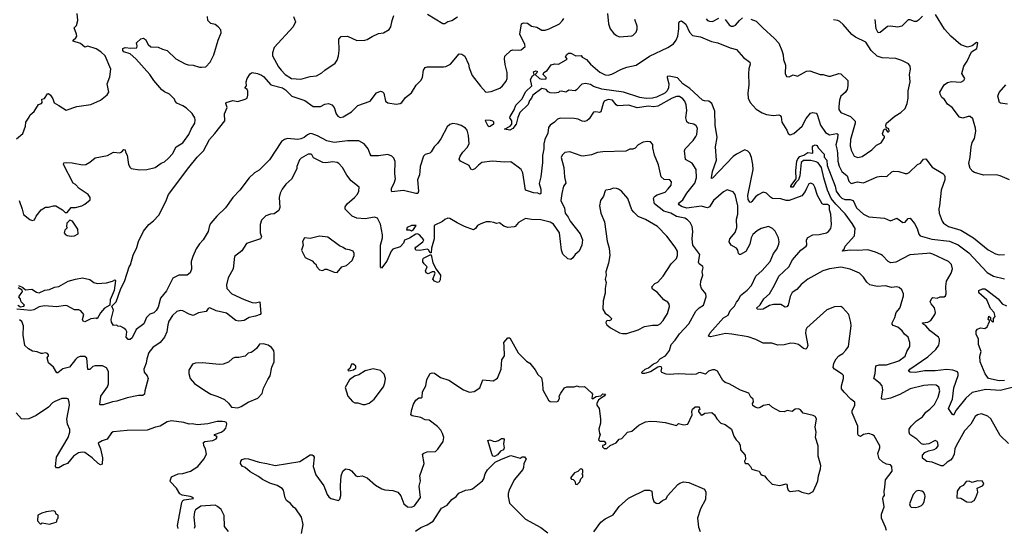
# Model space of a CAD drawing. Extents: x 2057697 to 2160550, y 827490 to 1016834.
# Tile 229 of 256: x 2088757 to 2098275, y 904047 to 908964. Entities that reach past the tile are written whole.
import ezdxf

# ---------------------------------------------------------------- set-up
doc = ezdxf.new("R2010")
doc.units = 0

msp = doc.modelspace()

# ---------------------------------------------------------------- linework, layer by layer
at = {"layer": '0CON20XD'}
for points in [[(2088725, 907813.3), (2088785.9, 907864.1), (2088813.3, 907935), (2088816.7, 907975), (2088848.3, 908021.7), (2088856.7, 908045), (2088897.5, 908075), (2088937, 908143), (2088967.5, 908155), (2088973.3, 908165), (2088970, 908195), (2088995, 908202.5), (2089025, 908246.7), (2089035, 908250), (2089053.3, 908235), (2089077.7, 908197.7), (2089090.5, 908160.5), (2089135, 908133.8), (2089205, 908090.8), (2089310, 908125), (2089444.2, 908145.8), (2089536.7, 908185), (2089602.7, 908237.3), (2089617.5, 908265), (2089603.5, 908345), (2089628.3, 908411.7), (2089637.5, 908485), (2089583.1, 908615), (2089540, 908655), (2089495, 908681.9), (2089415, 908708.1), (2089385, 908698.9), (2089342.9, 908732.9), (2089273.8, 908755), (2089273.8, 908765), (2089300.5, 908789.5), (2089308.6, 908805), (2089307.3, 908825), (2089283.3, 908886.7), (2089305, 908908), (2089317.4, 908955), (2089312.1, 909025)], [(2088750.4, 907215), (2088782.1, 907132.1), (2088795, 907080), (2088853.9, 907033.9), (2088877, 907023), (2088899.3, 907030.7), (2088917.5, 907065), (2088964.1, 907125.9), (2089005, 907153.3), (2089035, 907152.5), (2089085, 907166.2), (2089105, 907163.3), (2089170, 907125), (2089195, 907100), (2089215, 907100), (2089255, 907147.5), (2089295, 907147.5), (2089355.8, 907164.2), (2089385, 907180), (2089437, 907223), (2089437.5, 907245), (2089417.5, 907275), (2089330.9, 907330.9), (2089295, 907370), (2089273.9, 907383.9), (2089178.8, 907565), (2089185, 907581.2), (2089213.6, 907583.6), (2089265, 907581.4), (2089365, 907560), (2089395, 907564.3), (2089434.5, 907585.5), (2089485, 907630), (2089605, 907652.5), (2089665, 907682), (2089725, 907676.7), (2089745, 907687.5), (2089765, 907710), (2089776, 907705), (2089778.8, 907685), (2089794.2, 907655), (2089807.5, 907565), (2089824.2, 907534.2), (2089835, 907526.7), (2089915, 907514.2), (2089985, 907514.3), (2090065, 907536), (2090123, 907577), (2090155, 907591.2), (2090196.2, 907625), (2090235, 907668.8), (2090270, 907735), (2090335.2, 907774.7), (2090392.8, 907855), (2090412.7, 907905), (2090450, 907965), (2090453.6, 907995), (2090449.1, 908015), (2090425, 908057.1), (2090368.3, 908108.3), (2090335, 908130.4), (2090275, 908156.9), (2090258.6, 908175), (2090254.2, 908195), (2090205, 908244.5), (2090155.4, 908265.4), (2090131.9, 908285), (2090051.9, 908375), (2090015.3, 908435.3), (2089880, 908585), (2089825, 908632.5), (2089764, 908655), (2089754.4, 908665), (2089754.3, 908685), (2089775, 908694.4), (2089832.5, 908687.5), (2089887.7, 908692.3), (2089893, 908713), (2089885, 908740), (2089929.3, 908780.7), (2089955, 908786.2), (2089974.1, 908774.1), (2090000, 908725), (2090025, 908701.2), (2090095, 908698), (2090137.7, 908677.7), (2090183.3, 908665), (2090265, 908585.8), (2090355, 908538.1), (2090385, 908528.6), (2090435, 908525.6), (2090495, 908504.3), (2090514.2, 908504.2), (2090555, 908508.8), (2090597.3, 908552.7), (2090634.4, 908625.6), (2090674, 908765), (2090703.9, 908836.1), (2090700, 908865), (2090676.6, 908896.6), (2090645, 908918.6), (2090605, 908926), (2090575.8, 908955.8), (2090570.6, 908995)], [(2094486.5, 908186.5), (2094445, 908191.5), (2094407.1, 908175), (2094396.5, 908155), (2094375.7, 908074.3), (2094362.3, 908067.7), (2094325, 908073.8), (2094305, 908070), (2094260, 908005), (2094237.5, 907985), (2094215, 907980), (2094195, 907984), (2094155, 908002), (2094115, 908010), (2093985, 908010.8), (2093955, 908003.3), (2093925, 907973.3), (2093884.2, 907945.8), (2093869.5, 907920.5), (2093862.7, 907867.3), (2093834.5, 907805), (2093823.9, 907765), (2093821.8, 907715), (2093809.2, 907650.8), (2093809.1, 907585), (2093794.4, 907445), (2093778.3, 907381.7), (2093794.2, 907325), (2093795, 907282.5), (2093785, 907278.8), (2093765, 907286.7), (2093725, 907288.8), (2093646.1, 907316.1), (2093620.5, 907485), (2093605, 907515.8), (2093575, 907539.4), (2093505, 907590), (2093445, 907586.2), (2093324, 907596), (2093225, 907582), (2093191.1, 907558.9), (2093155, 907521.2), (2093135, 907514), (2093119.3, 907519.3), (2093103, 907553), (2093017.5, 907597.5), (2093006, 907615), (2093014.4, 907645), (2093040, 907685), (2093082.2, 907727.8), (2093102.5, 907765), (2093095.7, 907845), (2093080.8, 907895), (2093065.8, 907915), (2093025, 907941.5), (2092985.3, 907955.3), (2092945, 907959.6), (2092915, 907950.9), (2092890.3, 907929.7), (2092826.3, 907813.7), (2092794.3, 907765.7), (2092762.5, 907735), (2092734.2, 907685.8), (2092722.5, 907675), (2092675, 907662.5), (2092658.6, 907645), (2092629.5, 907545), (2092623.7, 907496.3), (2092620.5, 907465), (2092602.5, 907415), (2092612, 907305), (2092605.8, 907284.2), (2092585, 907282.5), (2092465.7, 907314.3), (2092355, 907300), (2092350, 907305), (2092351.4, 907335), (2092377.6, 907382.4), (2092390, 907425), (2092383.3, 907475), (2092385.8, 907594.2), (2092373.1, 907625), (2092355, 907645.6), (2092315, 907661.5), (2092225, 907649.2), (2092155, 907647.5), (2092143.3, 907663.3), (2092124.5, 907715), (2092088.2, 907765), (2092035, 907793.3), (2091925, 907793.6), (2091795, 907776.2), (2091725, 907791.6), (2091635, 907841.3), (2091585, 907861.5), (2091565, 907864.5), (2091538.8, 907851.2), (2091506.5, 907825), (2091475, 907811), (2091445, 907806), (2091345, 907816.5), (2091315, 907807.1), (2091287.1, 907785), (2091170.6, 907609.4), (2091072.1, 907507.9), (2091025, 907484.5), (2090974.6, 907435), (2090885.2, 907314.8), (2090817.5, 907245), (2090746, 907145), (2090661.4, 907065), (2090604, 906996), (2090592.2, 906975), (2090577.5, 906915), (2090531.4, 906835), (2090493.8, 906796.2), (2090462.4, 906747.6), (2090429.4, 906675), (2090414.4, 906625), (2090416.6, 906553.4), (2090404.3, 906515.7), (2090375, 906495.7), (2090295, 906495.8), (2090235.8, 906464.2), (2090175, 906343.8), (2090116.9, 906273.1), (2090093.9, 906185), (2090075, 906152.2), (2090055, 906129.4), (2090015, 906116), (2089983.8, 906086.2), (2089955.6, 906025), (2089881.6, 905968.4), (2089845, 905889.2), (2089825, 905872), (2089805, 905873.8), (2089786, 905895), (2089793.3, 905945), (2089783.3, 905965), (2089765, 905982.5), (2089735, 905997.5), (2089705, 906002.5), (2089695, 906010), (2089665, 906007.5), (2089645, 906040), (2089640, 906065), (2089663.8, 906155), (2089648.5, 906195), (2089688.9, 906235), (2089730, 906355), (2089772, 906442), (2089814.4, 906575), (2089828.6, 906595), (2089855, 906686.2), (2089889.3, 906760.7), (2089905, 906818.8), (2089955, 906920), (2090005, 906982.9), (2090050.5, 907019.5), (2090102.5, 907075), (2090170.6, 907205), (2090195.6, 907275), (2090392.9, 907535), (2090473.5, 907635), (2090532.7, 907695), (2090590.8, 907805), (2090644.6, 907865), (2090740, 907985), (2090735.6, 908055), (2090762, 908115), (2090749.2, 908155), (2090751.2, 908165), (2090817, 908183), (2090865, 908172), (2090937.5, 908195), (2090954.2, 908205.8), (2090962.9, 908235), (2090961.7, 908271.7), (2090955, 908290), (2090933.8, 908305), (2090948.8, 908325), (2090946.9, 908365), (2090955, 908396.2), (2090985, 908440), (2091005, 908453.3), (2091055, 908443.3), (2091095, 908427.5), (2091115, 908414), (2091184.1, 908334.1), (2091295.9, 908305.9), (2091326, 908285), (2091386.7, 908225), (2091511.7, 908181.7), (2091595, 908123.6), (2091664.4, 908125.6), (2091705, 908146.7), (2091742.7, 908152.7), (2091775, 908142), (2091797.5, 908115), (2091815, 908053.3), (2091831.3, 908031.3), (2091855, 908020), (2091884.3, 908024.3), (2091965, 908072.7), (2092026.9, 908135), (2092144.2, 908175), (2092205, 908256.2), (2092245, 908272.5), (2092265, 908267.5), (2092276.7, 908255), (2092293.3, 908175), (2092315, 908160), (2092395, 908147.5), (2092435, 908152.5), (2092451.2, 908165), (2092487.3, 908212.7), (2092545, 908257.1), (2092590, 908330), (2092634.3, 908375), (2092650, 908405), (2092660.8, 908475), (2092675, 908501.2), (2092695, 908507.5), (2092855, 908506.9), (2092875, 908513.1), (2092922.5, 908535), (2093005, 908634), (2093031.7, 908631.7), (2093060.5, 908610.5), (2093094.2, 908535), (2093100.8, 908499.2), (2093129.5, 908425), (2093210, 908320), (2093263.9, 908263.9), (2093315, 908268.6), (2093397.3, 908302.7), (2093424.3, 908325.7), (2093458.7, 908371.3), (2093468.6, 908395), (2093470, 908455), (2093449.7, 908529.7), (2093443.1, 908585), (2093447.9, 908612.1), (2093505, 908666), (2093525, 908672), (2093575, 908669.2), (2093605, 908674.2), (2093643.8, 908705), (2093640, 908725), (2093592.9, 908825), (2093607, 908923), (2093627, 908933), (2093665, 908929.2), (2093705, 908901.4), (2093755, 908891.4), (2093805, 908862.9), (2093835, 908862.9), (2093875, 908875.6), (2093973.3, 908925), (2094005, 908956.7), (2094015.8, 908975)], [(2091403.3, 908995), (2091422.5, 908945), (2091401.4, 908895), (2091217.5, 908695), (2091201.1, 908645), (2091200, 908615), (2091258.8, 908508.8), (2091284.4, 908475), (2091322.9, 908435), (2091385, 908394.5), (2091475, 908389.4), (2091565, 908415.6), (2091625, 908420.8), (2091678.7, 908451.3), (2091705, 908476), (2091805, 908543.8), (2091825, 908572.5), (2091839.2, 908615), (2091844.2, 908665.8), (2091842.5, 908775), (2091865, 908802.5), (2091925, 908803.8), (2092015, 908764.2), (2092094.1, 908765.9), (2092115, 908771.2), (2092165, 908802.5), (2092225, 908830), (2092275, 908836.2), (2092329.5, 908870.5), (2092344, 908895), (2092355.8, 908955), (2092373.8, 909005)], [(2092697.7, 909017.7), (2092847, 908927), (2092865, 908927.5), (2092895, 908946.7), (2092935, 908956.7), (2092988.8, 908991.2)], [(2094439.2, 909025), (2094448.8, 908925), (2094466, 908875), (2094499.7, 908829.7), (2094525, 908811.2), (2094555, 908800), (2094673, 908807), (2094685, 908812.5), (2094716.1, 908843.9), (2094726.1, 908873.9), (2094725, 908900), (2094702, 908965)], [(2095392.6, 908972.6), (2095406.8, 908956.8), (2095425, 908948.6), (2095455, 908948.1), (2095515, 908979.5)], [(2095575, 908965.8), (2095615, 908914.3), (2095635, 908902.9), (2095655, 908900), (2095675, 908910), (2095713.3, 908955), (2095745, 908981.5)], [(2095825, 908970), (2095875, 908950.8), (2095938.8, 908885), (2096052.9, 908782.9), (2096095, 908737.5), (2096124, 908665), (2096135.8, 908625), (2096139.7, 908579.7), (2096158, 908525), (2096157.5, 908445), (2096170, 908415), (2096195, 908412.5), (2096235, 908432.5), (2096275, 908417.5), (2096362.5, 908465), (2096395, 908471.2), (2096495, 908433.3), (2096525, 908433.3), (2096575, 908418.8), (2096595, 908418.8), (2096675, 908442.5), (2096695, 908440), (2096762.5, 908375), (2096763.3, 908325), (2096755, 908290), (2096735, 908260), (2096695, 908223.3), (2096680, 908185), (2096673.6, 908125), (2096676.6, 908096.6), (2096695, 908067.5), (2096786.8, 908026.8), (2096832, 907982), (2096834.2, 907965), (2096788.2, 907805), (2096783.5, 907745), (2096795, 907703.3), (2096824.5, 907644.5), (2096857.7, 907632.3), (2096899.4, 907640.6), (2096995, 907706), (2097038.2, 907751.8), (2097085, 907774.6), (2097116.4, 907826.4), (2097117, 907837), (2097103.3, 907843.3), (2097097.5, 907865), (2097112.5, 907905), (2097125, 907910), (2097145, 907878.8), (2097155, 907878.8), (2097162.3, 907887.7), (2097158.1, 907908.1), (2097132.5, 907922.5), (2097130, 907945), (2097136.4, 907963.6), (2097215, 908032.5), (2097275, 908067.5), (2097316.7, 908105), (2097336, 908155), (2097345.7, 908205), (2097345.7, 908275), (2097363.1, 908365), (2097357.5, 908435), (2097368.6, 908485), (2097363.9, 908513.9), (2097347.7, 908537.7), (2097285, 908571.2), (2097225, 908587.5), (2097095, 908594.4), (2097045, 908613.1), (2096986.5, 908666.5), (2096935, 908746.5), (2096836.6, 908796.6), (2096800.2, 908820.2), (2096717.4, 908917.4), (2096685, 908946), (2096665, 908957.5), (2096625, 908964.2)], [(2097485, 908997.5), (2097445, 908958.8), (2097425, 908948), (2097405, 908947.5), (2097365, 908962), (2097345, 908961.2), (2097285, 908901.4), (2097245, 908892.1), (2097175, 908900.4), (2097145, 908897.9), (2097075, 908840.8), (2097055, 908838), (2097035.6, 908875.6), (2097027.1, 908965)], [(2098323.3, 907415), (2098235, 907455.7), (2098195, 907462.9), (2098075, 907460.8), (2097985, 907486), (2097968.8, 907495), (2097943.8, 907525), (2097932.3, 907572.3), (2097946.1, 907633.9), (2097953.8, 907733.8), (2097965, 907777.5), (2097985.8, 907815), (2097998.1, 907885), (2097996.9, 907915), (2097970, 908005), (2097943.2, 908026.8), (2097925, 908027.5), (2097875, 908013.5), (2097842.2, 908022.2), (2097771.9, 908115), (2097725, 908146.9), (2097695, 908192), (2097671.7, 908211.7), (2097653.1, 908245), (2097650, 908265), (2097692.9, 908335), (2097725, 908356.7), (2097765, 908366), (2097855, 908360), (2097882.5, 908375), (2097892.5, 908395), (2097863.8, 908445), (2097882, 908515), (2097916.4, 908563.6), (2097957.8, 908652.2), (2098007.5, 908685), (2098019.1, 908739.1), (2098005, 908742.9), (2097965, 908710.6), (2097918, 908698), (2097855, 908720.8), (2097756.2, 908805), (2097695, 908873.3), (2097608.1, 909015)], [(2098316.6, 904866.6), (2098235.5, 904945.5), (2098145.5, 905105.5), (2098115, 905132), (2098055, 905152.5), (2098015, 905144.2), (2097993.6, 905126.4), (2097951.9, 905055), (2097891, 904989), (2097809.1, 904845), (2097797.5, 904815), (2097790.4, 904765), (2097775, 904729.2), (2097755, 904704.4), (2097723.6, 904686.4), (2097685, 904651.2), (2097665, 904652.5), (2097576.8, 904686.8), (2097524.2, 904694.2), (2097482.5, 904725), (2097483.3, 904755), (2097505, 904778.8), (2097543, 904797), (2097595, 904807.5), (2097619.7, 904820.3), (2097634.2, 904845), (2097632, 904875), (2097625, 904886.2), (2097605, 904895.7), (2097545.8, 904864.2), (2097495, 904857.5), (2097475, 904864), (2097429.1, 904909.1), (2097362.6, 904952.6), (2097354, 904975), (2097356, 905005), (2097374, 905035), (2097424.6, 905085.4), (2097484.1, 905125.9), (2097515, 905168.9), (2097555, 905197.3), (2097598.5, 905245), (2097635.9, 905314.1), (2097650.6, 905375), (2097640.7, 905410.7), (2097615, 905429.5), (2097575, 905435.5), (2097498.2, 905428.2), (2097365, 905394.5), (2097265, 905340.5), (2097175, 905306.5), (2097112.5, 905292.5), (2097095, 905296.7), (2097088.8, 905305), (2097100.6, 905385), (2097093, 905423), (2097075.5, 905445.5), (2097012.9, 905495), (2097026.9, 905545), (2097032.2, 905617.8), (2097065, 905629.1), (2097135, 905626.2), (2097255, 905665.4), (2097315, 905711.9), (2097332.4, 905757.6), (2097360, 905805), (2097362.2, 905845), (2097345.4, 905895.4), (2097310, 905925), (2097287.5, 905957.5), (2097245, 905992), (2097199.3, 906009.3), (2097190.7, 906020.7), (2097191.2, 906035), (2097215.6, 906085), (2097230.6, 906135), (2097264.3, 906175), (2097271.9, 906195), (2097298.8, 906295), (2097298.8, 906315), (2097285, 906352.5), (2097257.5, 906375), (2097235, 906381.2), (2097183.9, 906376.1), (2097125, 906391.4), (2097045, 906385.8), (2096975, 906402.5), (2096945, 906426), (2096915, 906474), (2096875, 906512.5), (2096783.4, 906553.4), (2096695, 906571.1), (2096585, 906554.5), (2096521.2, 906535), (2096375, 906456.7), (2096311.9, 906405), (2096270, 906355), (2096223.9, 906326.1), (2096205, 906286.7), (2096185.4, 906204.6), (2096172.7, 906187.3), (2096155, 906185.8), (2096115, 906210), (2096045, 906209.4), (2096005, 906200.6), (2095945, 906164.5), (2095915, 906162.9), (2095890, 906165), (2095880, 906175), (2095915, 906206), (2095948.5, 906265), (2096004.4, 906315), (2096053.3, 906396.7), (2096094.5, 906485), (2096190.9, 906575), (2096228.1, 906641.9), (2096307.1, 906735), (2096360.8, 906775), (2096365.7, 906785.7), (2096363.1, 906835), (2096375, 906860), (2096425, 906884.3), (2096485, 906887.5), (2096555.5, 906904.5), (2096575, 906916.2), (2096597.5, 906945), (2096602.9, 906985), (2096596.9, 907085), (2096585.5, 907125), (2096583.7, 907165), (2096565, 907179), (2096526.4, 907176.4), (2096514, 907184), (2096468.5, 907265), (2096444.4, 907345), (2096430.6, 907370.6), (2096405, 907382.5), (2096385, 907378), (2096362, 907332), (2096348.4, 907301.6), (2096317.5, 907262.5), (2096195, 907216.2), (2096165, 907216.1), (2096115, 907231.6), (2096035, 907235.4), (2096015, 907247.8), (2095975, 907288.6), (2095945, 907298.1), (2095895, 907272.3), (2095869.4, 907250.6), (2095835, 907205.8), (2095825, 907198), (2095815, 907199.2), (2095798.9, 907225), (2095794.2, 907265), (2095846.1, 907515), (2095845.2, 907565), (2095832, 907632), (2095814, 907674), (2095795, 907694.4), (2095765, 907706.5), (2095685.7, 907665), (2095655, 907641.2), (2095455, 907432.5), (2095445, 907430), (2095444.5, 907435.5), (2095452.9, 907495), (2095493.6, 907605), (2095481.5, 907735), (2095498, 907825), (2095480.8, 907945), (2095475, 908080), (2095448.5, 908155), (2095418, 908175), (2095375, 908178.8), (2095357.3, 908187.3), (2095235, 908298.9), (2095166.3, 908345), (2095115, 908401.5), (2095035, 908417.6), (2095016.7, 908415), (2095014.3, 908405.7), (2095031.2, 908345), (2095029.7, 908305), (2095015, 908276.7), (2094993.7, 908255), (2094911.8, 908215), (2094875, 908205.4), (2094811.9, 908201.9), (2094751.8, 908211.8), (2094595, 908262.6), (2094383.6, 908293.6), (2094305, 908319.2), (2094275, 908337.1), (2094225, 908347.1), (2094190.6, 908339.4), (2094140, 908285), (2094125, 908276.2), (2094065, 908282.5), (2094035, 908263.3), (2093995, 908272.5), (2093975, 908270), (2093965, 908260), (2093925, 908253.3), (2093885, 908256.2), (2093865, 908266.7), (2093845, 908290), (2093805, 908298.6), (2093718, 908235), (2093705.7, 908204.3), (2093685.8, 908184.2), (2093670.5, 908145), (2093592.1, 908067.9), (2093572.1, 908017.9), (2093556.2, 907953.8), (2093525, 907913.1), (2093495, 907895.6), (2093442.5, 907905), (2093496.4, 907933.6), (2093514.2, 907955), (2093514.3, 907985), (2093495.8, 908015), (2093497.3, 908027.3), (2093536.3, 908093.7), (2093551.6, 908138.4), (2093615, 908198), (2093645, 908266.2), (2093706.2, 908325), (2093696, 908385), (2093715, 908422.5), (2093730, 908435), (2093725, 908460), (2093745, 908470), (2093757.5, 908465), (2093755, 908450), (2093740, 908435), (2093782.5, 908395), (2093805, 908388.8), (2093845, 908392.5), (2093847.5, 908405), (2093817.5, 908435), (2093822.5, 908455), (2093855, 908472.5), (2093895, 908526.7), (2093925, 908536.2), (2093965, 908533.8), (2094040, 908575), (2094047.5, 908585), (2094033.3, 908605), (2094045, 908627.5), (2094060.5, 908639.5), (2094085, 908640), (2094134.1, 908614.1), (2094185, 908617.5), (2094195, 908603.3), (2094235, 908578.6), (2094275.4, 908535), (2094365, 908456.7), (2094415, 908430), (2094445, 908428.4), (2094481.8, 908438.2), (2094575, 908485.4), (2094625.8, 908504.2), (2094715, 908525.5), (2094845, 908610.5), (2095021.1, 908695), (2095078.3, 908731.7), (2095103.9, 908765), (2095117.5, 908805), (2095128.5, 908875), (2095127.9, 908932.1), (2095135, 908946.7), (2095155, 908953.3), (2095195, 908922), (2095232.7, 908842.7), (2095261.9, 908811.9), (2095337.2, 908797.2), (2095445, 908754.7), (2095505, 908740), (2095625, 908693.2), (2095685, 908677.5), (2095755, 908599.6), (2095814.5, 908554.5), (2095818.1, 908535), (2095805, 908487.5), (2095802.4, 908442.4)], [(2095802.4, 908442.4), (2095804.6, 908334.6), (2095794.7, 908255.3), (2095798.2, 908205), (2095816.9, 908165), (2095875, 908100), (2095935, 908062.2), (2095975, 908046.7), (2096045, 908038.8), (2096095, 908043.3), (2096108.2, 908038.2), (2096117.3, 908025), (2096125.5, 907975), (2096173.3, 907895), (2096185, 907864), (2096205, 907851.1), (2096239.5, 907865), (2096321.8, 907935), (2096360.7, 908009.2), (2096400, 908060), (2096425, 908066.4), (2096455, 908058.9), (2096466, 908046), (2096499.1, 907945), (2096545, 907874.5), (2096585, 907851.5), (2096655, 907865.4), (2096665, 907858), (2096661.6, 907815), (2096644.7, 907755), (2096655.2, 907715.2), (2096662.2, 907677.8), (2096663.9, 907595), (2096677.4, 907547.4), (2096705, 907498.1), (2096755, 907454.2), (2096771.5, 907401.5), (2096795, 907381.9), (2096855, 907395.5), (2096915, 907387.5), (2097045, 907444.2), (2097085, 907451.2), (2097140.5, 907449.5), (2097186.6, 907493.4), (2097205, 907500.6), (2097255, 907496.4), (2097315, 907475.6), (2097335, 907477.1), (2097353.4, 907486.6), (2097435, 907563.8), (2097463.9, 907576.1), (2097494.4, 907615.6), (2097515, 907618.8), (2097577.3, 907537.3), (2097678.8, 907478.8), (2097693.8, 907465), (2097699.7, 907449.7), (2097700.8, 907415), (2097664.3, 907315), (2097647.1, 907165), (2097641.4, 907135), (2097645.7, 907095), (2097672.9, 907015), (2097685.5, 906995.5), (2097735.5, 906965.5), (2097855, 906929.4), (2097975.4, 906855.4), (2098119.1, 906739.1), (2098189.7, 906699.7), (2098225, 906690), (2098275.6, 906694.4)], [(2098305, 908148.8), (2098237.3, 908157.3), (2098228.8, 908165), (2098211.4, 908225), (2098225, 908261.2), (2098289.2, 908335)], [(2097135.8, 904025), (2097125, 904057.5), (2097086.7, 904145), (2097086.7, 904185), (2097113.3, 904255), (2097100, 904335), (2097102.3, 904347.7), (2097116.7, 904365), (2097114.1, 904404.1), (2097120.6, 904445), (2097125.8, 904515), (2097190.5, 904599.5), (2097186, 904645), (2097175, 904659.2), (2097135, 904668.6), (2097100, 904685), (2097065, 904720), (2097051.1, 904768.9), (2097070.6, 904825), (2097070.6, 904845), (2097015, 904941.2), (2097001.7, 904951.7), (2096965, 904962.5), (2096915, 904952.9), (2096885, 904936.2), (2096864.3, 904944.3), (2096858.8, 904958.8), (2096860, 905035), (2096803.3, 905165), (2096804.4, 905185), (2096830, 905235), (2096831.2, 905265), (2096790.8, 905295), (2096725, 905362.9), (2096702.2, 905395), (2096700, 905425), (2096721.4, 905495), (2096720, 905525), (2096708.5, 905538.5), (2096633.8, 905585), (2096621.7, 905601.7), (2096628, 905645), (2096650.8, 905685), (2096675.8, 905714.2), (2096715, 905736), (2096742.2, 905767.8), (2096769.2, 905805), (2096793.9, 906006.1), (2096791.7, 906038.3), (2096771.2, 906115), (2096715, 906180), (2096695, 906192), (2096631.7, 906188.3), (2096559.5, 906160.5), (2096365, 905986.7), (2096356, 905965), (2096354.3, 905935), (2096374.3, 905815), (2096365, 905787.5), (2096355, 905780), (2096335, 905786), (2096285, 905822.5), (2096247.5, 905835), (2096212.5, 905837.5), (2096147.7, 905822.3), (2096085, 905816.2), (2096027.7, 905837.7), (2095945, 905837.5), (2095872.1, 905872.1), (2095797.9, 905897.9), (2095640, 905925), (2095580.9, 905929.1), (2095435, 905897.5), (2095416.7, 905905), (2095427.5, 905935), (2095558.8, 906081.2), (2095605, 906106.8), (2095625.8, 906154.2), (2095667.1, 906195), (2095685.9, 906234.1), (2095706.7, 906255), (2095725, 906298), (2095790.4, 906349.6), (2095832.2, 906395), (2095871.4, 906485), (2095935, 906538), (2096011.2, 906625), (2096045, 906702.5), (2096075.8, 906745), (2096094.4, 906795), (2096098.1, 906815), (2096091.9, 906855), (2096061.2, 906921.2), (2096033.3, 906945), (2095995, 906963.8), (2095924.5, 906945.5), (2095885, 906924.2), (2095845, 906888), (2095828.9, 906855), (2095814.2, 906795), (2095775, 906723.3), (2095725, 906693.8), (2095715, 906693.3), (2095705, 906702.5), (2095697.3, 906737.3), (2095686, 906755), (2095633.8, 906785), (2095616.2, 906815), (2095622.5, 906845), (2095671.7, 906908.3), (2095688.5, 906955), (2095684.5, 907034.5), (2095697.3, 907085), (2095698.8, 907165), (2095673.4, 907273.4), (2095655, 907301.2), (2095595, 907318.8), (2095559.1, 907300.9), (2095465, 907216), (2095425, 907156.2), (2095405, 907143.8), (2095345, 907160), (2095205, 907140.9), (2095155, 907158.6), (2095130.9, 907175), (2095126.7, 907185), (2095131.9, 907195), (2095167.9, 907222.1), (2095204.1, 907285.9), (2095281.5, 907385), (2095300, 907435), (2095294.5, 907515), (2095257, 907577), (2095193.6, 907613.6), (2095182.9, 907695), (2095190.8, 907715), (2095265.7, 907795), (2095294.3, 907835), (2095302.5, 907855), (2095308, 907915), (2095295, 907936.7), (2095272.7, 907952.7), (2095222.5, 907965), (2095205, 907977.5), (2095195.7, 908015.7), (2095205.6, 908085), (2095200.3, 908140.3), (2095186.9, 908175), (2095168.3, 908198.3), (2095135, 908221.1), (2095105, 908220.9), (2095065, 908206), (2094925, 908126.7), (2094885, 908122.3), (2094835, 908127.2), (2094725, 908111.1), (2094645, 908139.1), (2094535, 908132.9), (2094521.5, 908141.5), (2094486.5, 908186.5)], [(2093295, 907929.2), (2093285, 907936.2), (2093258, 907985), (2093262.5, 907995), (2093304.3, 907994.3), (2093327, 907987), (2093337.1, 907977.1), (2093337, 907953), (2093305, 907932.5), (2093295, 907929.2)], [(2091482.1, 903997.9), (2091498.5, 904085), (2091481.9, 904155), (2091425.7, 904235), (2091402.4, 904252.4), (2091375, 904285.6), (2091334.5, 904315), (2091321.8, 904341.8), (2091305.3, 904415), (2091295, 904431.5), (2091245, 904459.6), (2091175.8, 904484.2), (2091105, 904519.1), (2091065, 904549.4), (2090983.6, 904593.6), (2090935, 904634.3), (2090908.7, 904648.7), (2090892, 904675), (2090894.3, 904695.7), (2090907.5, 904712.5), (2090935, 904722.5), (2090969.3, 904719.3), (2091072.5, 904685), (2091145, 904674.2), (2091225, 904652.7), (2091465, 904694.4), (2091565, 904756.7), (2091585, 904757.5), (2091595, 904752.5), (2091602, 904735), (2091594.2, 904644.2), (2091620.8, 904565), (2091697.8, 904457.8), (2091729.2, 904375), (2091745, 904351.2), (2091765, 904336.7), (2091840, 904315), (2091851.7, 904328.3), (2091862.5, 904365), (2091859.3, 904460.7), (2091863.8, 904555), (2091879.3, 904600.7), (2091905, 904622.5), (2091945, 904616.2), (2091965, 904602), (2092005.8, 904555.8), (2092025, 904548), (2092066.4, 904553.6), (2092115, 904535.8), (2092195, 904464.2), (2092258.8, 904428.8), (2092285, 904418.8), (2092365, 904412.5), (2092413.3, 904395), (2092441.3, 904361.3), (2092470.8, 904285), (2092505, 904256), (2092545, 904252.9), (2092573.8, 904265), (2092631.4, 904345), (2092618, 904455), (2092630, 904505), (2092626, 904555), (2092665.6, 904675), (2092651.2, 904765), (2092662.5, 904775), (2092696.2, 904786.2), (2092775, 904790), (2092798.8, 904811.2), (2092851.2, 904885), (2092856, 904925), (2092842.5, 904965), (2092827.1, 904995), (2092795, 905032), (2092715, 905091.2), (2092675, 905096.2), (2092635, 905118), (2092550, 905135), (2092538.8, 905145), (2092545.8, 905195), (2092565, 905247.5), (2092586.7, 905285), (2092615, 905310), (2092641.7, 905308.3), (2092647.5, 905315), (2092652, 905365), (2092682, 905425), (2092692, 905485), (2092726.1, 905543.9), (2092745, 905551.2), (2092767.7, 905547.7), (2092825, 905503.8), (2092905, 905478.8), (2093045.7, 905385.7), (2093105, 905364.2), (2093150.5, 905369.5), (2093204.1, 905405.9), (2093235, 905482.5), (2093335, 905473.8), (2093375, 905500), (2093410, 905585), (2093416, 905675), (2093444, 905715), (2093439.2, 905809.2), (2093436.4, 905843.6), (2093475, 905890), (2093495, 905890), (2093573.8, 905745), (2093655, 905664), (2093688.8, 905645), (2093740.5, 905580.5), (2093763.8, 905533.8), (2093800.7, 905500.7), (2093810.7, 905450.7), (2093813.8, 905385), (2093867.5, 905285), (2093885, 905273.3), (2093945, 905270), (2093963, 905277), (2093973.3, 905305), (2093972.5, 905325), (2093986.7, 905355), (2094024.1, 905405.9), (2094045, 905413.8), (2094115, 905413.3), (2094145, 905423.3), (2094166.4, 905416.4), (2094215, 905416.7), (2094285, 905357.5), (2094293.6, 905343.6), (2094286.7, 905305), (2094295, 905300), (2094330, 905320), (2094375, 905327.1), (2094395, 905346.9), (2094420, 905345), (2094405.7, 905325), (2094350.8, 905289.2), (2094334.4, 905254.4), (2094337.1, 905237.1), (2094358.8, 905205), (2094372.5, 905105), (2094370, 905065), (2094353.8, 905005), (2094363, 904963), (2094367.5, 904952.5), (2094353, 904903), (2094365, 904890), (2094405, 904890), (2094420, 904875), (2094418.3, 904861.7), (2094405, 904850), (2094391.7, 904848.3), (2094390, 904835), (2094405, 904820), (2094431.7, 904818.3), (2094463, 904847), (2094522.5, 904875), (2094551.7, 904908.3), (2094577.5, 904915), (2094632.5, 904975), (2094675, 904986.7), (2094742.5, 905045), (2094805, 905076), (2094855, 905083.8), (2094915, 905078.8), (2094995, 905068.8), (2095105, 905042.5), (2095125, 905060), (2095176.4, 905046.4), (2095215, 905052.5), (2095257, 905143), (2095252.5, 905175), (2095261.7, 905198.3), (2095285, 905220), (2095325, 905220), (2095330, 905195), (2095320, 905185), (2095320, 905175), (2095345, 905140), (2095357, 905143), (2095378.3, 905161.7), (2095447, 905167), (2095473, 905143), (2095496.2, 905105), (2095535, 905062.5), (2095575, 905050), (2095636, 905006), (2095659.3, 904939.3), (2095681.7, 904901.7), (2095710, 904875), (2095710, 904865), (2095721.7, 904851.7), (2095723.3, 904805), (2095770, 904755), (2095772.5, 904715), (2095762.5, 904695), (2095765, 904680), (2095773, 904673), (2095795, 904672.5), (2095822.5, 904645), (2095835, 904620), (2095865, 904610), (2095905, 904600), (2095920.5, 904570.5), (2095935, 904560), (2095957.5, 904555), (2095977.5, 904525), (2096030, 904475), (2096105, 904461.2), (2096165, 904476.2), (2096176.2, 904465), (2096176.2, 904445), (2096186.4, 904416.4), (2096205, 904402.5), (2096285, 904413.3), (2096316.1, 904396.1), (2096385, 904380), (2096427.3, 904402.7), (2096460, 904475), (2096473.3, 904506.7), (2096477.5, 904555), (2096499.3, 904620.7), (2096502.5, 904655), (2096473.8, 904745), (2096473.8, 904845), (2096450, 904925), (2096456.2, 904975), (2096446, 905025), (2096460, 905105), (2096446.4, 905126.4), (2096427, 905137), (2096328.8, 905158.8), (2096305, 905192), (2096285, 905200.6), (2096252.7, 905197.3), (2096223, 905177), (2096175, 905186.2), (2096145, 905173.8), (2096105, 905176.2), (2096032.5, 905215), (2096003, 905243), (2095945.9, 905234.1), (2095915, 905213.8), (2095895, 905208.8), (2095865, 905216.7), (2095843.3, 905235), (2095840, 905255), (2095850.7, 905269.3), (2095846, 905295), (2095824.2, 905314.2), (2095805, 905352.5), (2095725, 905381.2), (2095615, 905442.5), (2095575, 905457.5), (2095552.5, 905475), (2095502.5, 905565), (2095475, 905580), (2095455, 905580), (2095415, 905567.5), (2095385, 905537.5), (2095335, 905553.3), (2095318.3, 905551.7), (2095295, 905537.5), (2095255, 905533.3), (2095125, 905540), (2095035, 905533.8), (2095005, 905536.7), (2094963.6, 905553.6), (2094957.5, 905565), (2094963.3, 905595), (2094957.5, 905607.5), (2094945, 905610), (2094926.2, 905605), (2094855, 905560.5), (2094795, 905543.2), (2094772.5, 905545), (2094771.4, 905555), (2094804.2, 905585.8), (2094835, 905599.1), (2094882.3, 905637.7), (2094915, 905650.7), (2094952.7, 905687.3), (2094999.3, 905715), (2095037.8, 905765), (2095054, 905825), (2095092.8, 905867.2), (2095134, 905926), (2095223.6, 906023.6), (2095291.9, 906145), (2095325, 906177.5), (2095366, 906205), (2095393.3, 906285), (2095388.8, 906315), (2095348, 906365), (2095338.3, 906398.3), (2095340.6, 906435), (2095360.8, 906495), (2095354.2, 906525), (2095364.3, 906565), (2095359.3, 906579.3), (2095326, 906605), (2095319.7, 906619.7), (2095332.5, 906695), (2095264, 906785), (2095257.5, 906845), (2095263.5, 906915), (2095257.8, 906965), (2095238.1, 907005), (2095210.6, 907030.6), (2095185, 907044.4), (2095105, 907060.9), (2095050, 907095), (2094984.4, 907114.4), (2094892.7, 907185), (2094884.5, 907235), (2094893.8, 907256.2), (2094918, 907272), (2094995, 907295.8), (2095025, 907328.8), (2095055.8, 907365), (2095057.6, 907397.6), (2095042.5, 907415), (2094985, 907420), (2094957.1, 907445), (2094931.3, 907561.3), (2094892.5, 907655), (2094876.7, 907725), (2094876.4, 907756.4), (2094855, 907782.5), (2094825, 907787.5), (2094785, 907780), (2094736.4, 907753.6), (2094705, 907722.5), (2094685, 907712.5), (2094655, 907711.2), (2094615, 907692.5), (2094395, 907688.1), (2094340.9, 907679.1), (2094285, 907659.2), (2094205, 907645.7), (2094185, 907647.1), (2094075, 907686.7), (2094025, 907679.4), (2094000, 907655), (2093991.4, 907631.4), (2094018.1, 907535), (2094023.3, 907445), (2094037.1, 907385), (2094014.4, 907355), (2093998.2, 907285), (2093988.6, 907215), (2094022.4, 907142.4), (2094028.9, 907095), (2094059.1, 907055), (2094078.6, 907015), (2094175.8, 906895), (2094198, 906835), (2094191.2, 906785), (2094163.8, 906725), (2094125, 906693.3), (2094105, 906663.3), (2094085, 906646.7), (2094055, 906652.5), (2094007.6, 906697.6), (2093994.3, 906735.7), (2093973.3, 906905), (2093916.7, 906986.7), (2093885, 907005.7), (2093795, 907030), (2093705, 907031.9), (2093645, 907043.1), (2093580, 907005), (2093546, 906965), (2093535, 906960.6), (2093474.3, 906955.7), (2093436.6, 906966.6), (2093395, 907000), (2093365, 906993.3), (2093340, 907005), (2093305, 907011.2), (2093265, 907008.8), (2093215, 906991.2)], [(2097524.7, 906705.3), (2097360.1, 906689.9), (2097225, 906621.5), (2097176.4, 906613.6), (2097152, 906625), (2097095.9, 906685.9), (2097080.8, 906695), (2097028, 906718), (2096955, 906737.9), (2096855, 906731.5), (2096783.1, 906736.9), (2096710, 906725), (2096713.3, 906735), (2096727.5, 906745), (2096736.7, 906775), (2096825.4, 906874.6), (2096832.5, 906945), (2096805.5, 906995), (2096737.6, 907087.6), (2096645, 907179.8), (2096602, 907235), (2096565, 907317.1), (2096531.1, 907435), (2096508, 907535), (2096475, 907578.8), (2096455, 907591.1), (2096405, 907602.9), (2096335, 907602.5), (2096311.9, 907585), (2096298.5, 907455), (2096286.7, 907415), (2096258.6, 907391.4), (2096230, 907345), (2096212.5, 907345), (2096210, 907355), (2096219.5, 907370.5), (2096264, 907425), (2096257.8, 907505), (2096270.6, 907595), (2096279.8, 907620.2), (2096299.1, 907640.9), (2096336.7, 907653.3), (2096375, 907679.2), (2096425, 907673.3), (2096422, 907735), (2096426.7, 907745), (2096445.8, 907755.8), (2096465, 907746.7), (2096474, 907725), (2096532.5, 907665), (2096534.5, 907635), (2096558.6, 907605), (2096561.1, 907555), (2096639.3, 907355), (2096648, 907305), (2096682, 907262), (2096705, 907238.6), (2096732.5, 907225), (2096785, 907225.7), (2096812, 907215), (2096845.8, 907145), (2096914.6, 907084.6), (2096965, 907059.5), (2097116.7, 907046.7), (2097175, 907020), (2097235, 907044.3), (2097295, 907003.8), (2097315, 907006.2), (2097345, 907043.3), (2097365, 907043.8), (2097405.6, 906995), (2097431.5, 906945), (2097449.3, 906889.3), (2097461.2, 906875), (2097575, 906841.5), (2097745, 906823.3), (2097828.1, 906788.1), (2097930.6, 906710.6), (2098110.3, 906520.3), (2098170, 906485), (2098275, 906459.5)], [(2093215, 906991.2), (2093182.5, 906975), (2093162.5, 906945), (2093145, 906933.8), (2093056.7, 906965), (2092985, 906999.2), (2092915, 907042), (2092895, 907043.8), (2092867.3, 907032.7), (2092845, 907013.8), (2092763.3, 906975), (2092764.4, 906845), (2092738.8, 906755), (2092735, 906710), (2092725, 906710), (2092710, 906740), (2092695.8, 906745.8), (2092625, 906731.8), (2092585.7, 906735.7), (2092580, 906755), (2092586.2, 906765), (2092653.3, 906815), (2092662.5, 906835), (2092622.5, 906885), (2092603.6, 906893.6), (2092585, 906891.2), (2092525, 906851.2), (2092477, 906833), (2092466.1, 906803.9), (2092435, 906766.7), (2092363.3, 906745), (2092346.2, 906725), (2092305, 906631.2), (2092255, 906563.3), (2092243.8, 906575), (2092243.2, 906783.2), (2092262.5, 906855), (2092263.3, 906885), (2092245, 906987.5), (2092213.9, 907043.9), (2092185, 907055.8), (2092095, 907039.4), (2092015, 907044.4), (2091972, 907065), (2091902.1, 907132.1), (2091904.2, 907155), (2091922, 907185), (2091994.2, 907245.8), (2092022.3, 907277.7), (2092033.8, 907305), (2092036.7, 907345), (2091962, 907405), (2091920.3, 907460.3), (2091876.2, 907535), (2091842.3, 907572.3), (2091825, 907582), (2091785, 907590), (2091715, 907580), (2091687.5, 907585), (2091597.7, 907627.7), (2091583.3, 907655), (2091572.7, 907662.7), (2091545, 907662.9), (2091476.7, 907625), (2091461.7, 907608.3), (2091436.2, 907545), (2091436, 907525), (2091423.8, 907495), (2091385, 907422), (2091330, 907375), (2091294.5, 907325.5), (2091274.5, 907285.5), (2091265.8, 907245), (2091272.3, 907147.7), (2091261.7, 907118.3), (2091215, 907088), (2091180, 907085), (2091135, 907068.8), (2091093.8, 907025), (2091080, 906985), (2091080.8, 906905), (2091092.9, 906865), (2091085.8, 906845), (2090949.5, 906800.5), (2090905, 906730), (2090833.3, 906675), (2090820, 906555), (2090772.3, 906467.7), (2090755, 906400), (2090758, 906365), (2090806.2, 906315), (2090925, 906259.5), (2091005, 906230.8), (2091031.7, 906228.3), (2091077.5, 906235), (2091087.5, 906125), (2091080, 906115), (2091035, 906097.5), (2090975, 906084.3), (2090925, 906056.7), (2090875, 906048.9), (2090845, 906055.7), (2090755, 906126.7), (2090655, 906151.1), (2090595, 906177.5), (2090578.3, 906171.7), (2090557.7, 906142.3), (2090485, 906130), (2090435, 906106), (2090395, 906118.1), (2090335, 906148.6), (2090308.3, 906151.7), (2090275, 906143.3), (2090234.5, 906105.5), (2090199.7, 906050.3), (2090187.5, 906015), (2090177.5, 905945), (2090156, 905895), (2090115, 905843.3), (2090043.3, 905795), (2090004.2, 905745.8), (2089984.5, 905685.5), (2089980.6, 905645), (2089955.6, 905585), (2089961.4, 905555), (2089990, 905520), (2089999.5, 905495), (2089965.2, 905375), (2089963.1, 905345), (2089948, 905332), (2089905, 905332.5), (2089795, 905309.4), (2089696.7, 905275), (2089655, 905270), (2089565, 905241.2), (2089535, 905240), (2089530, 905245), (2089541.9, 905325), (2089605.9, 905414.1), (2089616.2, 905445), (2089614.5, 905564.5), (2089595, 905599.2), (2089557.4, 905617.4), (2089485, 905618.1), (2089465, 905610), (2089435, 905582.5), (2089415, 905581.2), (2089405, 905692), (2089385, 905706.9), (2089342.1, 905707.9), (2089315, 905698.6), (2089295, 905680.6), (2089239.2, 905605), (2089175, 905590), (2089125, 905548.8), (2089115, 905550), (2089083.9, 905603.9), (2089036.1, 905646.1), (2089023.3, 905695), (2089036.7, 905715), (2089036.7, 905725), (2089025, 905736.2), (2089005, 905742.5), (2088978.3, 905738.3), (2088965, 905736.7), (2088925, 905753.8), (2088879.7, 905759.7), (2088841.2, 905781.2), (2088808, 905815), (2088790.8, 905915), (2088793.8, 906005), (2088778.8, 906045), (2088755, 906062.5)], [(2094585, 905928.8), (2094625, 905932), (2094734.3, 905965.7), (2094795, 905998.6), (2094875, 906010.6), (2094925, 906011.4), (2094946.4, 906023.6), (2094978, 906055), (2095018, 906125), (2095038.3, 906191.7), (2095034, 906215), (2095023, 906233), (2094984.5, 906254.5), (2094919.4, 906329.4), (2094875, 906357.5), (2094867, 906383), (2094895, 906413.3), (2094925, 906426.7), (2094977.5, 906485), (2095055.7, 906605), (2095105.8, 906655), (2095115.7, 906685), (2095114.4, 906725), (2095093.1, 906765), (2095011.5, 906871.5), (2094922.9, 906965), (2094805, 907034), (2094735, 907061.2), (2094692.2, 907102.2), (2094675.5, 907125.5), (2094634.3, 907234.3), (2094573.3, 907305), (2094545, 907326.2), (2094525, 907333.3), (2094495, 907336.7), (2094465, 907322.5), (2094423, 907317), (2094415, 907310), (2094401.7, 907258.3), (2094372, 907215), (2094360, 907165), (2094374, 907095), (2094408.7, 907008.7), (2094437, 906823), (2094454.5, 906754.5), (2094461.5, 906685), (2094449.8, 906610.2), (2094421.9, 906525), (2094425.7, 906495), (2094416.2, 906455), (2094427.1, 906425), (2094415.8, 906365), (2094415, 906320), (2094396.4, 906246.4), (2094394, 906165), (2094415, 906128), (2094448.8, 906105), (2094477.5, 906075), (2094475, 906062.5), (2094456.1, 906053.9), (2094435, 906056.2), (2094425, 906047.5), (2094422, 906035), (2094431.2, 906015), (2094466.7, 905985), (2094524.3, 905954.3), (2094555, 905936.7), (2094585, 905928.8)], [(2089255, 906870), (2089285, 906873.8), (2089322.5, 906895), (2089318, 906938), (2089267.5, 907015), (2089243, 907027), (2089213, 906997), (2089210, 906965), (2089217, 906953), (2089191.7, 906928.3), (2089187.5, 906905), (2089195, 906890), (2089215, 906877.5), (2089255, 906870)], [(2092545, 906923.3), (2092565, 906936.7), (2092590, 906975), (2092545, 906975.4), (2092502.5, 906955), (2092495, 906932.5), (2092525, 906933.3), (2092545, 906923.3)], [(2091825, 906520), (2091870, 906575), (2091915, 906587.5), (2091970, 906635), (2091990, 906685), (2091990, 906705), (2091980, 906725), (2091945, 906739.2), (2091906.1, 906746.1), (2091885, 906763.3), (2091847.3, 906777.3), (2091735, 906861.2), (2091655, 906870), (2091565, 906850), (2091510, 906855), (2091490.7, 906819.3), (2091496.7, 906785), (2091480, 906735), (2091517.5, 906665), (2091585, 906632.5), (2091605, 906607.5), (2091619.3, 906599.3), (2091627.5, 906575), (2091656.4, 906546.4), (2091685, 906540), (2091708.3, 906551.7), (2091725, 906552.5), (2091795, 906522.5), (2091825, 906520)], [(2092795, 906422.5), (2092765, 906436.2), (2092750, 906455), (2092772.5, 906515), (2092766.4, 906526.4), (2092745, 906526.2), (2092705, 906508), (2092685.9, 906515.9), (2092680, 906535), (2092696.4, 906576.4), (2092665, 906603.8), (2092654.6, 906624.6), (2092653.3, 906645), (2092661.1, 906658.9), (2092725, 906690), (2092735, 906690), (2092751.2, 906615), (2092781.2, 906551.2), (2092824.2, 906495), (2092822, 906448), (2092810, 906430), (2092795, 906422.5)], [(2098365, 905412), (2098235, 905379.3), (2098095, 905389.2), (2097965, 905361.4), (2097903.5, 905306.5), (2097810.4, 905189.6), (2097785, 905141.2), (2097775, 905146), (2097735.8, 905205), (2097775.3, 905294.7), (2097785.2, 905405), (2097828.2, 905525), (2097829.4, 905545), (2097821.1, 905561.1), (2097777.5, 905575), (2097715, 905581.8), (2097605, 905568.1), (2097501.7, 905568.3), (2097415, 905553.9), (2097365.4, 905555.4), (2097347.5, 905565), (2097361.1, 905585), (2097534.4, 905705), (2097611.4, 905775), (2097641.1, 905818.9), (2097648.6, 905855), (2097647, 905877), (2097638, 905895), (2097558.8, 905955), (2097515.5, 906005.5), (2097486.7, 906025), (2097483.3, 906035), (2097535, 906040), (2097565.4, 906054.6), (2097604.6, 906115.4), (2097608.9, 906135), (2097598.3, 906178.3), (2097566.6, 906216.6), (2097559.1, 906235), (2097575, 906272.2), (2097585, 906279.5), (2097625, 906273.1), (2097655, 906284.2), (2097694.1, 906285.9), (2097706.2, 906295), (2097712, 906315), (2097709.4, 906385), (2097715.6, 906435), (2097761.4, 906515), (2097774.2, 906555), (2097765, 906596.2), (2097735, 906627.3), (2097585, 906698.4), (2097555, 906706.3), (2097524.7, 906705.3)], [(2088744.1, 906395.9), (2088787.5, 906375), (2088813.6, 906353.6), (2088875, 906360), (2088919.3, 906329.3), (2088945, 906323.3), (2089000, 906350), (2089045, 906355.6), (2089092.8, 906377.2), (2089136.2, 906383.8), (2089224.6, 906435.4), (2089295, 906456.2), (2089365, 906467.5), (2089435, 906453.8), (2089475, 906424.4), (2089505.9, 906414.1), (2089595, 906421.2), (2089655, 906436.7), (2089675, 906450), (2089681.7, 906441.7), (2089669.6, 906345), (2089630, 906255), (2089627.2, 906202.8), (2089577.5, 906175), (2089539.1, 906130.9), (2089507, 906073), (2089495, 906080), (2089445, 906073.3), (2089385, 906043.3)], [(2088737.5, 906205), (2088765, 906188.8), (2088797.5, 906195), (2088802.5, 906205), (2088772.5, 906235), (2088763.6, 906263.6), (2088747.5, 906285), (2088783.3, 906335), (2088779.3, 906349.3), (2088742.7, 906372.7)], [(2098275, 905475.3), (2098225, 905472.4), (2098122.5, 905495), (2098089.3, 905539.3), (2098042.3, 905655), (2098039.5, 905710.5), (2098050, 905755), (2098026.7, 905825), (2098024, 905875), (2098003.2, 905923.2), (2098002, 905955), (2098015, 905973.3), (2098045, 905986.7), (2098085, 905977.5), (2098107.5, 905995), (2098130, 906045), (2098130, 906055), (2098120, 906065), (2098123.6, 906096.4), (2098140, 906085), (2098141.7, 906061.7), (2098165, 906040), (2098170, 906045), (2098170, 906075), (2098187.5, 906095), (2098175, 906132.5), (2098141.2, 906171.2), (2098104.2, 906255), (2098029.2, 906325), (2098027.5, 906345), (2098065, 906362), (2098085, 906363.1), (2098103, 906353), (2098214, 906264), (2098255, 906217.5), (2098295, 906196.7)], [(2089385, 906043.3), (2089370.7, 906050.7), (2089363.3, 906065), (2089377.5, 906115), (2089349.3, 906149.3), (2089329.3, 906159.3), (2089285, 906160), (2089215, 906197.5), (2089195, 906200), (2089115, 906189.2), (2088995, 906197.1), (2088945, 906186.7), (2088892.4, 906157.6), (2088865, 906151.9), (2088727.5, 906165)], [(2090865, 905213.3), (2090896.1, 905223.9), (2090964.1, 905265.9), (2091060, 905305), (2091100.7, 905349.3), (2091115, 905402.5), (2091154.3, 905485.7), (2091178.7, 905521.3), (2091192.9, 905605), (2091218, 905655), (2091218, 905735), (2091212, 905765), (2091191.2, 905795), (2091158.3, 905818.3), (2091115, 905830), (2091075, 905826.7), (2091046.7, 905785), (2091015, 905758.8), (2090995, 905746.2), (2090965, 905740), (2090935, 905712.5), (2090875, 905698.6), (2090835, 905698.8), (2090812.7, 905687.3), (2090775, 905654.3), (2090725, 905634.4), (2090685, 905630.9), (2090525, 905647.1), (2090455, 905642), (2090426.4, 905633.6), (2090393.3, 905575), (2090391.2, 905545), (2090406.2, 905495), (2090445, 905446.2), (2090545, 905380.8), (2090605, 905342.9), (2090672.1, 905322.1), (2090735, 905293.8), (2090775.7, 905255.7), (2090805, 905217.5), (2090865, 905213.3)], [(2091935, 905570), (2091955, 905572.5), (2091985, 905580), (2092007.5, 905595), (2092006.7, 905615), (2091985, 905633.3), (2091963.3, 905635), (2091948.3, 905591.7), (2091930, 905575), (2091935, 905570)], [(2092075, 905242.5), (2092095, 905243.8), (2092135, 905256), (2092184.3, 905295), (2092274.5, 905415.5), (2092287.6, 905452.4), (2092291.9, 905495), (2092278.7, 905538.7), (2092245, 905572), (2092175, 905588.6), (2092095, 905568.9), (2092035, 905530.8), (2091992.9, 905517.1), (2091946.2, 905483.8), (2091903, 905407), (2091930, 905325), (2091972.3, 905272.3), (2091995, 905260), (2092025, 905258.8), (2092075, 905242.5)], [(2090288.1, 904045), (2090282.9, 904075), (2090323.8, 904296.2), (2090334.6, 904315.4), (2090346.7, 904323.3), (2090437.5, 904335), (2090430, 904345), (2090405, 904354.3), (2090327.2, 904367.2), (2090305, 904380.8), (2090271.4, 904435), (2090213.8, 904495), (2090211.2, 904505), (2090223.3, 904545), (2090287.5, 904575), (2090335, 904577.1), (2090409.4, 904600.6), (2090477.5, 904645), (2090537.5, 904715), (2090563.8, 904765), (2090552.2, 904815), (2090535.6, 904845), (2090534, 904876), (2090545, 904886.2), (2090625, 904897.5), (2090655, 904912.5), (2090667, 904927), (2090658.3, 904938.3), (2090640, 904945), (2090640, 904955), (2090705, 904977.1), (2090734, 904995), (2090750, 905015), (2090760, 905055), (2090755, 905070), (2090740, 905075), (2090715, 905081.2), (2090665, 905078.6), (2090575, 905058.6), (2090475, 905047.5), (2090425, 905056), (2090395, 905054), (2090345, 905070.8), (2090224.4, 905085.6), (2090182.5, 905075), (2090115.9, 905034.1), (2090070, 905025), (2089990, 904995), (2089795, 904993.3), (2089661.7, 904978.3), (2089645, 904970), (2089602.3, 904907.7), (2089555, 904893.3), (2089515, 904870), (2089537, 904817), (2089558.3, 904728.3), (2089552.5, 904667.5), (2089539.3, 904660.7), (2089515, 904674), (2089457.6, 904727.6), (2089385, 904778.8), (2089365, 904784.6), (2089325.9, 904775.9), (2089275.8, 904745), (2089218.8, 904675), (2089185, 904662.3), (2089135, 904631.1), (2089112, 904632), (2089103.6, 904643.6), (2089112.5, 904735), (2089223.9, 904925), (2089241.2, 904975), (2089242.5, 905002.5), (2089220, 905055), (2089212.1, 905102.1), (2089237, 905237), (2089236.4, 905266.4), (2089225, 905297.5), (2089213, 905303), (2089165, 905302.5), (2089095, 905271.9), (2089075, 905260.6), (2089035, 905219.4), (2088915, 905138.5), (2088845, 905104), (2088805, 905103.8), (2088775, 905106.7), (2088724, 905165)], [(2093345, 904742.5), (2093333.9, 904743.9), (2093325, 904757.5), (2093283.3, 904895), (2093305, 904902), (2093335, 904888), (2093356.4, 904886.4), (2093384.2, 904895.8), (2093413.4, 904916.6), (2093435, 904916.2), (2093441.2, 904905), (2093432, 904865), (2093441.2, 904825), (2093435, 904806.7), (2093405, 904791.9), (2093375, 904756.7), (2093345, 904742.5)], [(2092581.9, 904018.1), (2092635, 904055.6), (2092695, 904081.5), (2092752.3, 904117.7), (2092835, 904243.3), (2092888.1, 904271.9), (2092934, 904325), (2092976.4, 904353.6), (2093001.9, 904388.1), (2093065, 904417.1), (2093115, 904421.8), (2093135, 904430), (2093230, 904505), (2093244.2, 904525), (2093255.5, 904574.5), (2093278.5, 904611.5), (2093353.9, 904686.1), (2093413.4, 904716.6), (2093505, 904750.8), (2093593.3, 904726.7), (2093615, 904736.7), (2093637, 904737), (2093652.5, 904715), (2093628.8, 904675), (2093626.2, 904635), (2093618.8, 904615), (2093536.2, 904515), (2093489.2, 904415), (2093480, 904385), (2093480, 904355), (2093490.3, 904290.3), (2093646.2, 904135), (2093795, 904054.3), (2093863.2, 904003.2)], [(2094145, 904470), (2094170, 904495), (2094180, 904525), (2094200, 904545), (2094200, 904565), (2094190, 904575), (2094200, 904585), (2094200, 904605), (2094197.5, 904615), (2094185, 904622.5), (2094175, 904620), (2094152.5, 904597.5), (2094120, 904585), (2094080, 904535), (2094091.7, 904521.7), (2094108.3, 904518.3), (2094121.7, 904501.7), (2094130, 904475), (2094145, 904470)], [(2094305.5, 904014.5), (2094374.6, 904105.4), (2094415, 904139.2), (2094492.4, 904177.6), (2094551.7, 904258.3), (2094640.9, 904339.1), (2094662, 904348), (2094800, 904415), (2094845, 904416.7), (2094867.5, 904405), (2094873.8, 904345), (2094886.2, 904306.2), (2094910.7, 904290.7), (2094925, 904286.7), (2094939.3, 904290.7), (2094970, 904315), (2095005, 904332.5), (2095019.5, 904360.5), (2095118.3, 904471.7), (2095137.5, 904485), (2095175, 904495.8), (2095225, 904490), (2095375, 904426.2), (2095390.8, 904395), (2095387.1, 904325), (2095338.6, 904235), (2095308.6, 904145), (2095317.3, 904057.3), (2095334.2, 904015)], [(2097955, 904300.8), (2097982.7, 904317.3), (2097998.8, 904345), (2098017.5, 904395), (2098012.5, 904435), (2098063.6, 904456.4), (2098077, 904473), (2098062.5, 904502.5), (2098015, 904507.5), (2097965, 904490), (2097933.6, 904503.6), (2097905, 904500), (2097877.7, 904462.3), (2097846.1, 904443.9), (2097820, 904405), (2097815, 904342.5), (2097855, 904337.5), (2097912.1, 904302.1), (2097955, 904300.8)], [(2097415, 904247.5), (2097445, 904253.3), (2097475, 904268.8), (2097488.8, 904285), (2097499.2, 904305), (2097509.2, 904355), (2097506, 904375), (2097493.8, 904395), (2097476.6, 904406.6), (2097445, 904412.5), (2097422.4, 904407.6), (2097393.1, 904375), (2097356.7, 904285), (2097365, 904260), (2097375, 904252.5), (2097415, 904247.5)], [(2089045, 904087.5), (2089065, 904092.5), (2089110, 904105), (2089117, 904113), (2089120, 904135), (2089130, 904145), (2089130, 904175), (2089110, 904185), (2089100, 904210), (2089085, 904216.2), (2089013.9, 904206.1), (2088970, 904195), (2088932.5, 904175), (2088928.3, 904118.3), (2088955, 904090), (2088965, 904090), (2088975, 904100), (2089045, 904087.5)], [(2090773.8, 904015), (2090736.2, 904065), (2090731.7, 904171.7), (2090705, 904227.5), (2090668.8, 904258.8), (2090645, 904270), (2090509.3, 904260.7), (2090456.7, 904225), (2090446.2, 904205), (2090440, 904155), (2090450, 904065), (2090442.5, 904045)]]:
    msp.add_lwpolyline(points, dxfattribs=at)

doc.saveas('drawing.dxf')
